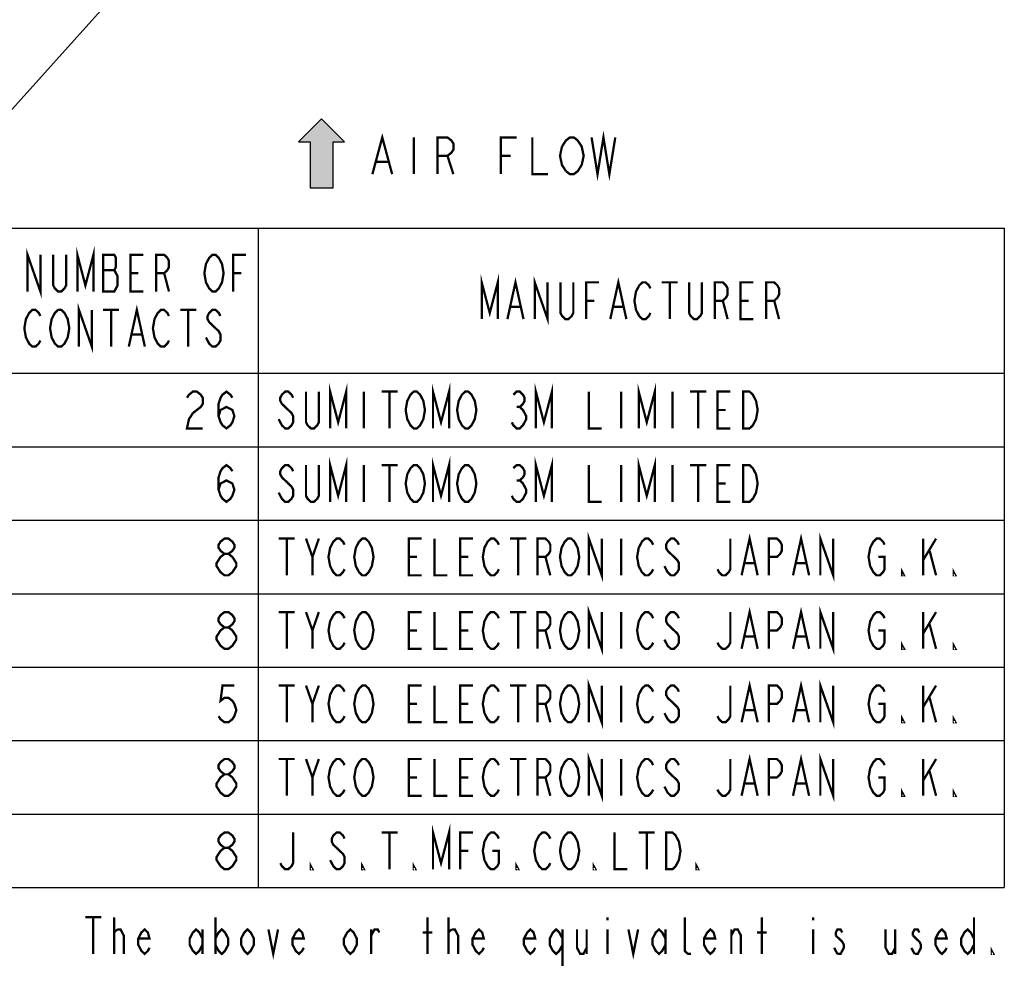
# Model space of a CAD drawing. Header units: millimetres. Extents: x 159 to 2039, y 158 to 1386.
# Tile 3 of 34: x 1038 to 1466, y 165 to 578. Entities that reach past the tile are written whole.
import ezdxf

# ---------------------------------------------------------------- set-up
doc = ezdxf.new("R2010")
doc.units = ezdxf.units.MM
doc.header["$LTSCALE"] = 115.5
doc.layers.get('0').update_dxf_attribs({"linetype": 'CONTINUOUS'})
doc.layers.add('ALL_NOTE', color=7, linetype='CONTINUOUS')

# ---------------------------------------------------------------- blocks, each defined once
blk = doc.blocks.new('ARROW_BL4', base_point=(1169, 519.57))
at = {"color": 7, "linetype": 'CONTINUOUS'}
for p, q in [((1169, 534.57), (1159, 524.57)), ((1179, 524.57), (1169, 534.57)), ((1159, 524.57), (1164, 524.57)), ((1164, 524.57), (1164, 504.57)), ((1174, 504.57), (1174, 524.57)), ((1174, 524.57), (1179, 524.57)), ((1164, 504.57), (1174, 504.57))]:
    blk.add_line(p, q, dxfattribs=at)
for points in [[(1159, 524.57), (1169, 534.57), (1164, 524.57)], [(1169, 534.57), (1174, 504.57), (1164, 524.57)], [(1174, 504.57), (1169, 534.57), (1174, 524.57)], [(1169, 534.57), (1179, 524.57), (1174, 524.57)], [(1174, 504.57), (1164, 504.57), (1164, 524.57)]]:
    blk.add_solid(points, dxfattribs=at)

msp = doc.modelspace()

# ---------------------------------------------------------------- linework, layer by layer
at = {"color": 2, "linetype": 'CONTINUOUS'}
for p, q in [((701.0277, 486.9853), (1466.3477, 486.9853)), ((1141.3477, 486.9853), (1141.3477, 199.7853)), ((1466.3477, 486.9853), (1466.3477, 199.7853)), ((701.0277, 423.7853), (1466.3477, 423.7853)), ((701.0277, 391.7853), (1466.3477, 391.7853)), ((701.0277, 359.7853), (1466.3477, 359.7853)), ((701.0277, 327.7853), (1466.3477, 327.7853)), ((701.0277, 295.7853), (1466.3477, 295.7853)), ((701.0277, 263.7853), (1466.3477, 263.7853)), ((701.0277, 231.7853), (1466.3477, 231.7853)), ((701.0277, 199.7853), (1466.3477, 199.7853))]:
    msp.add_line(p, q, dxfattribs=at)
at = {"layer": 'ALL_NOTE', "color": 2, "linetype": 'CONTINUOUS'}
msp.add_line((1154.7838, 672.8717), (1015.9086, 518.5), dxfattribs=at)
at = {"layer": 'ALL_NOTE', "color": 2, "linetype": 'CONTINUOUS', "const_width": 1}
for points in [[(1191.1416, 510.5), (1195.4415, 526.5), (1199.7415, 510.5)], [(1286.6016, 526.5), (1289.1816, 510.5), (1291.7616, 526.5), (1294.3416, 510.5), (1296.9216, 526.5)], [(1209.2015, 526.5), (1209.2015, 510.5)], [(1219.5216, 510.5), (1219.5216, 526.5), (1223.8215, 526.5), (1225.5416, 525.1667), (1226.4015, 523.8333), (1226.4015, 521.1667), (1225.5416, 519.8333), (1223.8215, 518.5), (1219.5216, 518.5)], [(1247.0416, 510.5), (1247.0416, 526.5), (1253.9216, 526.5)], [(1260.8016, 526.5), (1260.8016, 510.5), (1267.6816, 510.5)], [(1273.7015, 522.5), (1275.4216, 525.1667), (1277.1416, 526.5), (1278.8615, 526.5), (1280.5815, 525.1667)], [(1280.5815, 525.1667), (1282.3016, 522.5), (1283.1615, 518.5), (1282.3016, 514.5)], [(1223.8215, 518.5), (1226.4015, 510.5)], [(1247.0416, 518.5), (1251.3416, 518.5)], [(1275.4216, 511.8333), (1273.7015, 514.5), (1272.8416, 518.5), (1273.7015, 522.5)], [(1192.8615, 515.8334), (1198.0215, 515.8334)], [(1282.3016, 514.5), (1280.5815, 511.8333), (1278.8615, 510.5), (1277.1416, 510.5), (1275.4216, 511.8333)], [(1040.9477, 459.3854), (1040.9477, 475.3854), (1046.5477, 459.3854), (1046.5477, 475.3854)], [(1062.6477, 459.3854), (1062.6477, 475.3854), (1066.1477, 462.052), (1069.6477, 475.3854), (1069.6477, 459.3854)], [(1057.7477, 475.3854), (1057.7477, 462.052), (1057.0477, 460.7187), (1055.6477, 459.3854), (1054.2477, 459.3854), (1052.8477, 460.7187), (1052.1477, 462.052), (1052.1477, 475.3854)], [(1073.8477, 475.3854), (1073.8477, 459.3854), (1078.7477, 459.3854), (1079.4477, 460.7187), (1080.1478, 462.052), (1080.1478, 466.052), (1079.4477, 467.3853), (1078.7477, 468.7187), (1079.4477, 470.052), (1079.4477, 474.052), (1078.7477, 475.3854), (1073.8477, 475.3854)], [(1091.3477, 459.3854), (1085.7477, 459.3854), (1085.7477, 475.3854), (1091.3477, 475.3854)], [(1096.9478, 459.3854), (1096.9478, 475.3854), (1100.4477, 475.3854), (1101.8477, 474.052), (1102.5477, 472.7186), (1102.5477, 470.052), (1101.8477, 468.7187), (1100.4477, 467.3853), (1096.9478, 467.3853)], [(1124.9477, 462.052), (1124.2478, 460.7187), (1122.8477, 459.3854), (1121.4477, 459.3854), (1120.0478, 460.7187), (1119.3477, 462.052), (1118.6477, 463.3853), (1117.9478, 467.3853), (1118.6477, 471.3853), (1119.3477, 472.7186), (1120.0478, 474.052), (1121.4477, 475.3854), (1122.8477, 475.3854), (1124.2478, 474.052), (1124.9477, 472.7186), (1125.6477, 471.3853), (1126.3478, 467.3853), (1125.6477, 463.3853), (1124.9477, 462.052)], [(1130.5478, 459.3854), (1130.5478, 475.3854), (1136.1477, 475.3854)], [(1073.8477, 468.7187), (1078.7477, 468.7187)], [(1085.7477, 467.3853), (1089.2477, 467.3853)], [(1100.4477, 467.3853), (1102.5477, 459.3854)], [(1130.5478, 467.3853), (1134.0477, 467.3853)], [(1238.7478, 447.3853), (1238.7478, 463.3853), (1242.2477, 450.052), (1245.7477, 463.3853), (1245.7477, 447.3853)], [(1249.9477, 447.3853), (1253.4478, 463.3853), (1256.9477, 447.3853)], [(1261.8478, 447.3853), (1261.8478, 463.3853), (1267.4477, 447.3853), (1267.4477, 463.3853)], [(1278.6478, 463.3853), (1278.6478, 450.052), (1277.9477, 448.7187), (1276.5478, 447.3853), (1275.1477, 447.3853), (1273.7477, 448.7187), (1273.0477, 450.052), (1273.0477, 463.3853)], [(1284.2477, 447.3853), (1284.2477, 463.3853), (1289.8477, 463.3853)], [(1294.7477, 447.3853), (1298.2477, 463.3853), (1301.7478, 447.3853)], [(1312.2478, 450.052), (1311.5477, 448.7187), (1310.1478, 447.3853), (1308.7477, 447.3853), (1307.3477, 448.7187), (1306.6477, 450.052), (1305.9478, 451.3853), (1305.2477, 455.3853), (1305.9478, 459.3854), (1306.6477, 460.7187), (1307.3477, 462.052), (1308.7477, 463.3853), (1310.1478, 463.3853), (1311.5477, 462.052), (1312.2478, 460.7187)], [(1317.1477, 463.3853), (1324.1477, 463.3853)], [(1320.6478, 463.3853), (1320.6478, 447.3853)], [(1334.6477, 463.3853), (1334.6477, 450.052), (1333.9477, 448.7187), (1332.5477, 447.3853), (1331.1478, 447.3853), (1329.7477, 448.7187), (1329.0478, 450.052), (1329.0478, 463.3853)], [(1340.2477, 447.3853), (1340.2477, 463.3853), (1343.7478, 463.3853), (1345.1477, 462.052), (1345.8478, 460.7187), (1345.8478, 458.052), (1345.1477, 456.7186), (1343.7478, 455.3853), (1340.2477, 455.3853)], [(1357.0477, 447.3853), (1351.4477, 447.3853), (1351.4477, 463.3853), (1357.0477, 463.3853)], [(1362.6478, 447.3853), (1362.6478, 463.3853), (1366.1477, 463.3853), (1367.5477, 462.052), (1368.2477, 460.7187), (1368.2477, 458.052), (1367.5477, 456.7186), (1366.1477, 455.3853), (1362.6478, 455.3853)], [(1284.2477, 455.3853), (1287.7477, 455.3853)], [(1343.7478, 455.3853), (1345.8478, 447.3853)], [(1351.4477, 455.3853), (1354.9477, 455.3853)], [(1366.1477, 455.3853), (1368.2477, 447.3853)], [(1046.5477, 438.052), (1045.8477, 436.7186), (1044.4477, 435.3853), (1043.0477, 435.3853), (1041.6477, 436.7186), (1040.9477, 438.052), (1040.2477, 439.3853), (1039.5477, 443.3854), (1040.2477, 447.3853), (1040.9477, 448.7187), (1041.6477, 450.052), (1043.0477, 451.3853), (1044.4477, 451.3853), (1045.8477, 450.052), (1046.5477, 448.7187)], [(1057.7477, 438.052), (1057.0477, 436.7186), (1055.6477, 435.3853), (1054.2477, 435.3853), (1052.8477, 436.7186), (1052.1477, 438.052), (1051.4477, 439.3853), (1050.7477, 443.3854), (1051.4477, 447.3853), (1052.1477, 448.7187), (1052.8477, 450.052), (1054.2477, 451.3853), (1055.6477, 451.3853), (1057.0477, 450.052), (1057.7477, 448.7187), (1058.4477, 447.3853), (1059.1477, 443.3854), (1058.4477, 439.3853), (1057.7477, 438.052)], [(1063.3477, 435.3853), (1063.3477, 451.3853), (1068.9477, 435.3853), (1068.9477, 451.3853)], [(1073.8477, 451.3853), (1080.8477, 451.3853)], [(1077.3477, 451.3853), (1077.3477, 435.3853)], [(1085.0477, 435.3853), (1088.5478, 451.3853), (1092.0477, 435.3853)], [(1102.5477, 438.052), (1101.8477, 436.7186), (1100.4477, 435.3853), (1099.0478, 435.3853), (1097.6477, 436.7186), (1096.9478, 438.052), (1096.2477, 439.3853), (1095.5477, 443.3854), (1096.2477, 447.3853), (1096.9478, 448.7187), (1097.6477, 450.052), (1099.0478, 451.3853), (1100.4477, 451.3853), (1101.8477, 450.052), (1102.5477, 448.7187)], [(1107.4478, 451.3853), (1114.4477, 451.3853)], [(1110.9477, 451.3853), (1110.9477, 435.3853)], [(1124.9477, 448.7187), (1124.2478, 450.052), (1122.8477, 451.3853), (1121.4477, 451.3853), (1120.0478, 450.052), (1119.3477, 448.7187), (1119.3477, 447.3853), (1120.0478, 446.052), (1121.4477, 444.7187), (1122.8477, 443.3854), (1124.2478, 442.052), (1124.9477, 440.7187), (1124.9477, 438.052), (1124.2478, 436.7186), (1122.8477, 435.3853), (1121.4477, 435.3853), (1120.0478, 436.7186), (1119.3477, 438.052), (1118.6477, 439.3853)], [(1251.3478, 452.7186), (1255.5478, 452.7186)], [(1296.1477, 452.7186), (1300.3477, 452.7186)], [(1086.4478, 440.7187), (1090.6478, 440.7187)], [(1110.3877, 413.1186), (1111.2477, 414.452), (1112.9677, 415.7854), (1114.6877, 415.7854), (1116.4078, 414.452), (1117.2677, 413.1186), (1117.2677, 410.452), (1116.4078, 409.1187), (1114.6877, 407.7853), (1112.9677, 406.452), (1111.2477, 403.7853), (1110.3877, 399.7854), (1117.2677, 399.7854)], [(1124.1477, 405.1187), (1125.0077, 407.7853), (1127.5877, 409.1187), (1130.1677, 407.7853), (1131.0276, 405.1187), (1130.1677, 402.452), (1129.3077, 401.1187), (1127.5877, 399.7854), (1125.8678, 401.1187), (1125.0077, 402.452), (1124.1477, 405.1187), (1124.1477, 410.452), (1125.0077, 413.1186), (1125.8678, 414.452), (1127.5877, 415.7854), (1129.3077, 414.452), (1130.1677, 413.1186)], [(1156.6277, 413.1186), (1155.9277, 414.452), (1154.5277, 415.7854), (1153.1278, 415.7854), (1151.7277, 414.452), (1151.0278, 413.1186), (1151.0278, 411.7853), (1151.7277, 410.452), (1153.1278, 409.1187), (1154.5277, 407.7853), (1155.9277, 406.452), (1156.6277, 405.1187), (1156.6277, 402.452), (1155.9277, 401.1187), (1154.5277, 399.7854), (1153.1278, 399.7854), (1151.7277, 401.1187), (1151.0278, 402.452), (1150.3277, 403.7853)], [(1167.8278, 415.7854), (1167.8278, 402.452), (1167.1277, 401.1187), (1165.7278, 399.7854), (1164.3277, 399.7854), (1162.9277, 401.1187), (1162.2277, 402.452), (1162.2277, 415.7854)], [(1172.7277, 399.7854), (1172.7277, 415.7854), (1176.2278, 402.452), (1179.7277, 415.7854), (1179.7277, 399.7854)], [(1187.4277, 415.7854), (1187.4277, 399.7854)], [(1195.1278, 415.7854), (1202.1277, 415.7854)], [(1198.6277, 415.7854), (1198.6277, 399.7854)], [(1212.6277, 402.452), (1211.9278, 401.1187), (1210.5277, 399.7854), (1209.1277, 399.7854), (1207.7278, 401.1187), (1207.0277, 402.452), (1206.3277, 403.7853), (1205.6278, 407.7853), (1206.3277, 411.7853), (1207.0277, 413.1186), (1207.7278, 414.452), (1209.1277, 415.7854), (1210.5277, 415.7854), (1211.9278, 414.452), (1212.6277, 413.1186), (1213.3277, 411.7853), (1214.0278, 407.7853), (1213.3277, 403.7853), (1212.6277, 402.452)], [(1217.5277, 399.7854), (1217.5277, 415.7854), (1221.0277, 402.452), (1224.5278, 415.7854), (1224.5278, 399.7854)], [(1235.0278, 402.452), (1234.3277, 401.1187), (1232.9278, 399.7854), (1231.5277, 399.7854), (1230.1277, 401.1187), (1229.4277, 402.452), (1228.7278, 403.7853), (1228.0277, 407.7853), (1228.7278, 411.7853), (1229.4277, 413.1186), (1230.1277, 414.452), (1231.5277, 415.7854), (1232.9278, 415.7854), (1234.3277, 414.452), (1235.0278, 413.1186), (1235.7277, 411.7853), (1236.4277, 407.7853), (1235.7277, 403.7853), (1235.0278, 402.452)], [(1252.5277, 414.452), (1253.9278, 415.7854), (1255.3277, 415.7854), (1256.7277, 414.452), (1257.4277, 413.1186), (1257.4277, 411.7853), (1256.7277, 410.452), (1255.3277, 409.1187), (1256.7277, 407.7853), (1257.4277, 406.452), (1258.1278, 405.1187), (1258.1278, 403.7853), (1257.4277, 402.452), (1256.7277, 401.1187), (1255.3277, 399.7854), (1253.9278, 399.7854), (1252.5277, 401.1187), (1251.8278, 402.452)], [(1262.3278, 399.7854), (1262.3278, 415.7854), (1265.8277, 402.452), (1269.3277, 415.7854), (1269.3277, 399.7854)], [(1285.4278, 415.7854), (1285.4278, 399.7854), (1291.0277, 399.7854)], [(1299.4277, 415.7854), (1299.4277, 399.7854)], [(1307.1277, 399.7854), (1307.1277, 415.7854), (1310.6278, 402.452), (1314.1277, 415.7854), (1314.1277, 399.7854)], [(1321.8277, 415.7854), (1321.8277, 399.7854)], [(1329.5278, 415.7854), (1336.5277, 415.7854)], [(1333.0277, 415.7854), (1333.0277, 399.7854)], [(1347.0277, 399.7854), (1341.4277, 399.7854), (1341.4277, 415.7854), (1347.0277, 415.7854)], [(1352.6278, 415.7854), (1355.4277, 415.7854), (1356.8278, 414.452), (1357.5277, 413.1186), (1358.2277, 411.7853), (1358.9278, 407.7853), (1358.2277, 403.7853), (1357.5277, 402.452), (1356.8278, 401.1187), (1355.4277, 399.7854), (1352.6278, 399.7854), (1352.6278, 415.7854)], [(1253.9278, 409.1187), (1255.3277, 409.1187)], [(1341.4277, 407.7853), (1344.9277, 407.7853)], [(1172.7277, 367.7853), (1172.7277, 383.7853), (1176.2278, 370.452), (1179.7277, 383.7853), (1179.7277, 367.7853)], [(1217.5277, 367.7853), (1217.5277, 383.7853), (1221.0277, 370.452), (1224.5278, 383.7853), (1224.5278, 367.7853)], [(1262.3278, 367.7853), (1262.3278, 383.7853), (1265.8277, 370.452), (1269.3277, 383.7853), (1269.3277, 367.7853)], [(1307.1277, 367.7853), (1307.1277, 383.7853), (1310.6278, 370.452), (1314.1277, 383.7853), (1314.1277, 367.7853)], [(1124.1477, 373.1187), (1125.0077, 375.7853), (1127.5877, 377.1187), (1130.1677, 375.7853), (1131.0276, 373.1187), (1130.1677, 370.452), (1129.3077, 369.1187), (1127.5877, 367.7853), (1125.8678, 369.1187), (1125.0077, 370.452), (1124.1477, 373.1187), (1124.1477, 378.452), (1125.0077, 381.1187), (1125.8678, 382.452), (1127.5877, 383.7853), (1129.3077, 382.452), (1130.1677, 381.1187)], [(1156.6277, 381.1187), (1155.9277, 382.452), (1154.5277, 383.7853), (1153.1278, 383.7853), (1151.7277, 382.452), (1151.0278, 381.1187), (1151.0278, 379.7853), (1151.7277, 378.452), (1153.1278, 377.1187), (1154.5277, 375.7853), (1155.9277, 374.452), (1156.6277, 373.1187), (1156.6277, 370.452), (1155.9277, 369.1187), (1154.5277, 367.7853), (1153.1278, 367.7853), (1151.7277, 369.1187), (1151.0278, 370.452), (1150.3277, 371.7853)], [(1167.8278, 383.7853), (1167.8278, 370.452), (1167.1277, 369.1187), (1165.7278, 367.7853), (1164.3277, 367.7853), (1162.9277, 369.1187), (1162.2277, 370.452), (1162.2277, 383.7853)], [(1187.4277, 383.7853), (1187.4277, 367.7853)], [(1195.1278, 383.7853), (1202.1277, 383.7853)], [(1198.6277, 383.7853), (1198.6277, 367.7853)], [(1212.6277, 370.452), (1211.9278, 369.1187), (1210.5277, 367.7853), (1209.1277, 367.7853), (1207.7278, 369.1187), (1207.0277, 370.452), (1206.3277, 371.7853), (1205.6278, 375.7853), (1206.3277, 379.7853), (1207.0277, 381.1187), (1207.7278, 382.452), (1209.1277, 383.7853), (1210.5277, 383.7853), (1211.9278, 382.452), (1212.6277, 381.1187), (1213.3277, 379.7853), (1214.0278, 375.7853), (1213.3277, 371.7853), (1212.6277, 370.452)], [(1235.0278, 370.452), (1234.3277, 369.1187), (1232.9278, 367.7853), (1231.5277, 367.7853), (1230.1277, 369.1187), (1229.4277, 370.452), (1228.7278, 371.7853), (1228.0277, 375.7853), (1228.7278, 379.7853), (1229.4277, 381.1187), (1230.1277, 382.452), (1231.5277, 383.7853), (1232.9278, 383.7853), (1234.3277, 382.452), (1235.0278, 381.1187), (1235.7277, 379.7853), (1236.4277, 375.7853), (1235.7277, 371.7853), (1235.0278, 370.452)], [(1252.5277, 382.452), (1253.9278, 383.7853), (1255.3277, 383.7853), (1256.7277, 382.452), (1257.4277, 381.1187), (1257.4277, 379.7853), (1256.7277, 378.452), (1255.3277, 377.1187), (1256.7277, 375.7853), (1257.4277, 374.452), (1258.1278, 373.1187), (1258.1278, 371.7853), (1257.4277, 370.452), (1256.7277, 369.1187), (1255.3277, 367.7853), (1253.9278, 367.7853), (1252.5277, 369.1187), (1251.8278, 370.452)], [(1285.4278, 383.7853), (1285.4278, 367.7853), (1291.0277, 367.7853)], [(1299.4277, 383.7853), (1299.4277, 367.7853)], [(1321.8277, 383.7853), (1321.8277, 367.7853)], [(1329.5278, 383.7853), (1336.5277, 383.7853)], [(1333.0277, 383.7853), (1333.0277, 367.7853)], [(1347.0277, 367.7853), (1341.4277, 367.7853), (1341.4277, 383.7853), (1347.0277, 383.7853)], [(1352.6278, 383.7853), (1355.4277, 383.7853), (1356.8278, 382.452), (1357.5277, 381.1187), (1358.2277, 379.7853), (1358.9278, 375.7853), (1358.2277, 371.7853), (1357.5277, 370.452), (1356.8278, 369.1187), (1355.4277, 367.7853), (1352.6278, 367.7853), (1352.6278, 383.7853)], [(1253.9278, 377.1187), (1255.3277, 377.1187)], [(1341.4277, 375.7853), (1344.9277, 375.7853)], [(1126.7277, 345.1187), (1125.0077, 346.452), (1124.1477, 347.7853), (1124.1477, 349.1187), (1125.0077, 350.452), (1126.7277, 351.7853), (1128.4478, 351.7853), (1130.1677, 350.452), (1131.0276, 349.1187), (1131.0276, 347.7853), (1130.1677, 346.452), (1128.4478, 345.1187)], [(1150.3277, 351.7853), (1157.3278, 351.7853)], [(1153.8277, 351.7853), (1153.8277, 335.7853)], [(1162.2277, 351.7853), (1165.0277, 343.7853), (1165.0277, 335.7853)], [(1165.0277, 343.7853), (1167.8278, 351.7853)], [(1179.0277, 338.452), (1178.3278, 337.1187), (1176.9277, 335.7853), (1175.5277, 335.7853), (1174.1278, 337.1187), (1173.4277, 338.452), (1172.7277, 339.7853), (1172.0278, 343.7853), (1172.7277, 347.7853), (1173.4277, 349.1187), (1174.1278, 350.452), (1175.5277, 351.7853), (1176.9277, 351.7853), (1178.3278, 350.452), (1179.0277, 349.1187)], [(1190.2277, 338.452), (1189.5277, 337.1187), (1188.1277, 335.7853), (1186.7278, 335.7853), (1185.3277, 337.1187), (1184.6278, 338.452), (1183.9277, 339.7853), (1183.2277, 343.7853), (1183.9277, 347.7853), (1184.6278, 349.1187), (1185.3277, 350.452), (1186.7278, 351.7853), (1188.1277, 351.7853), (1189.5277, 350.452), (1190.2277, 349.1187), (1190.9278, 347.7853), (1191.6277, 343.7853), (1190.9278, 339.7853), (1190.2277, 338.452)], [(1212.6277, 335.7853), (1207.0277, 335.7853), (1207.0277, 351.7853), (1212.6277, 351.7853)], [(1218.2278, 351.7853), (1218.2278, 335.7853), (1223.8277, 335.7853)], [(1235.0278, 335.7853), (1229.4277, 335.7853), (1229.4277, 351.7853), (1235.0278, 351.7853)], [(1246.2277, 338.452), (1245.5278, 337.1187), (1244.1277, 335.7853), (1242.7277, 335.7853), (1241.3278, 337.1187), (1240.6277, 338.452), (1239.9277, 339.7853), (1239.2278, 343.7853), (1239.9277, 347.7853), (1240.6277, 349.1187), (1241.3278, 350.452), (1242.7277, 351.7853), (1244.1277, 351.7853), (1245.5278, 350.452), (1246.2277, 349.1187)], [(1251.1277, 351.7853), (1258.1278, 351.7853)], [(1254.6277, 351.7853), (1254.6277, 335.7853)], [(1263.0277, 335.7853), (1263.0277, 351.7853), (1266.5278, 351.7853), (1267.9277, 350.452), (1268.6278, 349.1187), (1268.6278, 346.452), (1267.9277, 345.1187), (1266.5278, 343.7853), (1263.0277, 343.7853)], [(1279.8277, 338.452), (1279.1278, 337.1187), (1277.7277, 335.7853), (1276.3277, 335.7853), (1274.9278, 337.1187), (1274.2277, 338.452), (1273.5277, 339.7853), (1272.8278, 343.7853), (1273.5277, 347.7853), (1274.2277, 349.1187), (1274.9278, 350.452), (1276.3277, 351.7853), (1277.7277, 351.7853), (1279.1278, 350.452), (1279.8277, 349.1187), (1280.5277, 347.7853), (1281.2278, 343.7853), (1280.5277, 339.7853), (1279.8277, 338.452)], [(1285.4278, 335.7853), (1285.4278, 351.7853), (1291.0277, 335.7853), (1291.0277, 351.7853)], [(1299.4277, 351.7853), (1299.4277, 335.7853)], [(1313.4277, 338.452), (1312.7278, 337.1187), (1311.3277, 335.7853), (1309.9277, 335.7853), (1308.5278, 337.1187), (1307.8277, 338.452), (1307.1277, 339.7853), (1306.4278, 343.7853), (1307.1277, 347.7853), (1307.8277, 349.1187), (1308.5278, 350.452), (1309.9277, 351.7853), (1311.3277, 351.7853), (1312.7278, 350.452), (1313.4277, 349.1187)], [(1324.6277, 349.1187), (1323.9277, 350.452), (1322.5277, 351.7853), (1321.1278, 351.7853), (1319.7277, 350.452), (1319.0278, 349.1187), (1319.0278, 347.7853), (1319.7277, 346.452), (1321.1278, 345.1187), (1322.5277, 343.7853), (1323.9277, 342.452), (1324.6277, 341.1187), (1324.6277, 338.452), (1323.9277, 337.1187), (1322.5277, 335.7853), (1321.1278, 335.7853), (1319.7277, 337.1187), (1319.0278, 338.452), (1318.3277, 339.7853)], [(1347.0277, 351.7853), (1347.0277, 338.452), (1346.3278, 337.1187), (1344.9277, 335.7853), (1343.5277, 335.7853), (1342.1278, 337.1187), (1341.4277, 338.452)], [(1351.9277, 335.7853), (1355.4277, 351.7853), (1358.9278, 335.7853)], [(1363.8277, 335.7853), (1363.8277, 351.7853), (1367.3278, 351.7853), (1368.7277, 350.452), (1369.4278, 349.1187), (1369.4278, 346.452), (1368.7277, 345.1187), (1367.3278, 343.7853), (1363.8277, 343.7853)], [(1374.3277, 335.7853), (1377.8278, 351.7853), (1381.3277, 335.7853)], [(1386.2278, 335.7853), (1386.2278, 351.7853), (1391.8277, 335.7853), (1391.8277, 351.7853)], [(1411.4278, 343.7853), (1414.2277, 343.7853), (1414.2277, 338.452), (1413.5278, 337.1187), (1412.1277, 335.7853), (1410.7277, 335.7853), (1409.3278, 337.1187), (1408.6277, 338.452), (1407.9277, 339.7853), (1407.2278, 343.7853), (1407.9277, 347.7853), (1408.6277, 349.1187), (1409.3278, 350.452), (1410.7277, 351.7853), (1412.1277, 351.7853), (1413.5278, 350.452), (1414.2277, 349.1187)], [(1431.0277, 351.7853), (1431.0277, 335.7853)], [(1431.0277, 342.452), (1436.6278, 351.7853)], [(1126.7277, 335.7853), (1125.0077, 337.1187), (1124.1477, 338.452), (1123.2877, 339.7853), (1123.2877, 341.1187), (1124.1477, 342.452), (1125.0077, 343.7853), (1126.7277, 345.1187), (1128.4478, 345.1187), (1130.1677, 343.7853), (1131.0276, 342.452), (1131.8877, 341.1187), (1131.8877, 339.7853), (1131.0276, 338.452), (1130.1677, 337.1187), (1128.4478, 335.7853), (1126.7277, 335.7853)], [(1207.0277, 343.7853), (1210.5277, 343.7853)], [(1229.4277, 343.7853), (1232.9278, 343.7853)], [(1266.5278, 343.7853), (1268.6278, 335.7853)], [(1433.8277, 346.452), (1436.6278, 335.7853)], [(1353.3277, 341.1187), (1357.5277, 341.1187)], [(1375.7278, 341.1187), (1379.9278, 341.1187)], [(1422.6277, 335.7853), (1421.9278, 335.7853), (1421.9278, 337.1187), (1422.6277, 335.7853)], [(1445.0278, 335.7853), (1444.3277, 335.7853), (1444.3277, 337.1187), (1445.0278, 335.7853)], [(1285.4278, 303.7853), (1285.4278, 319.7853), (1291.0277, 303.7853), (1291.0277, 319.7853)], [(1351.9277, 303.7853), (1355.4277, 319.7853), (1358.9278, 303.7853)], [(1374.3277, 303.7853), (1377.8278, 319.7853), (1381.3277, 303.7853)], [(1386.2278, 303.7853), (1386.2278, 319.7853), (1391.8277, 303.7853), (1391.8277, 319.7853)], [(1126.7277, 313.1187), (1125.0077, 314.452), (1124.1477, 315.7853), (1124.1477, 317.1187), (1125.0077, 318.452), (1126.7277, 319.7853), (1128.4478, 319.7853), (1130.1677, 318.452), (1131.0276, 317.1187), (1131.0276, 315.7853), (1130.1677, 314.452), (1128.4478, 313.1187)], [(1150.3277, 319.7853), (1157.3278, 319.7853)], [(1153.8277, 319.7853), (1153.8277, 303.7853)], [(1162.2277, 319.7853), (1165.0277, 311.7853), (1165.0277, 303.7853)], [(1165.0277, 311.7853), (1167.8278, 319.7853)], [(1179.0277, 306.452), (1178.3278, 305.1187), (1176.9277, 303.7853), (1175.5277, 303.7853), (1174.1278, 305.1187), (1173.4277, 306.452), (1172.7277, 307.7853), (1172.0278, 311.7853), (1172.7277, 315.7853), (1173.4277, 317.1187), (1174.1278, 318.452), (1175.5277, 319.7853), (1176.9277, 319.7853), (1178.3278, 318.452), (1179.0277, 317.1187)], [(1190.2277, 306.452), (1189.5277, 305.1187), (1188.1277, 303.7853), (1186.7278, 303.7853), (1185.3277, 305.1187), (1184.6278, 306.452), (1183.9277, 307.7853), (1183.2277, 311.7853), (1183.9277, 315.7853), (1184.6278, 317.1187), (1185.3277, 318.452), (1186.7278, 319.7853), (1188.1277, 319.7853), (1189.5277, 318.452), (1190.2277, 317.1187), (1190.9278, 315.7853), (1191.6277, 311.7853), (1190.9278, 307.7853), (1190.2277, 306.452)], [(1212.6277, 303.7853), (1207.0277, 303.7853), (1207.0277, 319.7853), (1212.6277, 319.7853)], [(1218.2278, 319.7853), (1218.2278, 303.7853), (1223.8277, 303.7853)], [(1235.0278, 303.7853), (1229.4277, 303.7853), (1229.4277, 319.7853), (1235.0278, 319.7853)], [(1246.2277, 306.452), (1245.5278, 305.1187), (1244.1277, 303.7853), (1242.7277, 303.7853), (1241.3278, 305.1187), (1240.6277, 306.452), (1239.9277, 307.7853), (1239.2278, 311.7853), (1239.9277, 315.7853), (1240.6277, 317.1187), (1241.3278, 318.452), (1242.7277, 319.7853), (1244.1277, 319.7853), (1245.5278, 318.452), (1246.2277, 317.1187)], [(1251.1277, 319.7853), (1258.1278, 319.7853)], [(1254.6277, 319.7853), (1254.6277, 303.7853)], [(1263.0277, 303.7853), (1263.0277, 319.7853), (1266.5278, 319.7853), (1267.9277, 318.452), (1268.6278, 317.1187), (1268.6278, 314.452), (1267.9277, 313.1187), (1266.5278, 311.7853), (1263.0277, 311.7853)], [(1279.8277, 306.452), (1279.1278, 305.1187), (1277.7277, 303.7853), (1276.3277, 303.7853), (1274.9278, 305.1187), (1274.2277, 306.452), (1273.5277, 307.7853), (1272.8278, 311.7853), (1273.5277, 315.7853), (1274.2277, 317.1187), (1274.9278, 318.452), (1276.3277, 319.7853), (1277.7277, 319.7853), (1279.1278, 318.452), (1279.8277, 317.1187), (1280.5277, 315.7853), (1281.2278, 311.7853), (1280.5277, 307.7853), (1279.8277, 306.452)], [(1299.4277, 319.7853), (1299.4277, 303.7853)], [(1313.4277, 306.452), (1312.7278, 305.1187), (1311.3277, 303.7853), (1309.9277, 303.7853), (1308.5278, 305.1187), (1307.8277, 306.452), (1307.1277, 307.7853), (1306.4278, 311.7853), (1307.1277, 315.7853), (1307.8277, 317.1187), (1308.5278, 318.452), (1309.9277, 319.7853), (1311.3277, 319.7853), (1312.7278, 318.452), (1313.4277, 317.1187)], [(1324.6277, 317.1187), (1323.9277, 318.452), (1322.5277, 319.7853), (1321.1278, 319.7853), (1319.7277, 318.452), (1319.0278, 317.1187), (1319.0278, 315.7853), (1319.7277, 314.452), (1321.1278, 313.1187), (1322.5277, 311.7853), (1323.9277, 310.452), (1324.6277, 309.1187), (1324.6277, 306.452), (1323.9277, 305.1187), (1322.5277, 303.7853), (1321.1278, 303.7853), (1319.7277, 305.1187), (1319.0278, 306.452), (1318.3277, 307.7853)], [(1347.0277, 319.7853), (1347.0277, 306.452), (1346.3278, 305.1187), (1344.9277, 303.7853), (1343.5277, 303.7853), (1342.1278, 305.1187), (1341.4277, 306.452)], [(1363.8277, 303.7853), (1363.8277, 319.7853), (1367.3278, 319.7853), (1368.7277, 318.452), (1369.4278, 317.1187), (1369.4278, 314.452), (1368.7277, 313.1187), (1367.3278, 311.7853), (1363.8277, 311.7853)], [(1411.4278, 311.7853), (1414.2277, 311.7853), (1414.2277, 306.452), (1413.5278, 305.1187), (1412.1277, 303.7853), (1410.7277, 303.7853), (1409.3278, 305.1187), (1408.6277, 306.452), (1407.9277, 307.7853), (1407.2278, 311.7853), (1407.9277, 315.7853), (1408.6277, 317.1187), (1409.3278, 318.452), (1410.7277, 319.7853), (1412.1277, 319.7853), (1413.5278, 318.452), (1414.2277, 317.1187)], [(1431.0277, 319.7853), (1431.0277, 303.7853)], [(1431.0277, 310.452), (1436.6278, 319.7853)], [(1126.7277, 303.7853), (1125.0077, 305.1187), (1124.1477, 306.452), (1123.2877, 307.7853), (1123.2877, 309.1187), (1124.1477, 310.452), (1125.0077, 311.7853), (1126.7277, 313.1187), (1128.4478, 313.1187), (1130.1677, 311.7853), (1131.0276, 310.452), (1131.8877, 309.1187), (1131.8877, 307.7853), (1131.0276, 306.452), (1130.1677, 305.1187), (1128.4478, 303.7853), (1126.7277, 303.7853)], [(1433.8277, 314.452), (1436.6278, 303.7853)], [(1207.0277, 311.7853), (1210.5277, 311.7853)], [(1229.4277, 311.7853), (1232.9278, 311.7853)], [(1266.5278, 311.7853), (1268.6278, 303.7853)], [(1353.3277, 309.1187), (1357.5277, 309.1187)], [(1375.7278, 309.1187), (1379.9278, 309.1187)], [(1422.6277, 303.7853), (1421.9278, 303.7853), (1421.9278, 305.1187), (1422.6277, 303.7853)], [(1445.0278, 303.7853), (1444.3277, 303.7853), (1444.3277, 305.1187), (1445.0278, 303.7853)], [(1131.0276, 287.7853), (1125.8678, 287.7853), (1125.0077, 281.1187), (1126.7277, 282.452), (1128.4478, 282.452), (1130.1677, 281.1187), (1131.0276, 279.7853), (1131.8877, 277.1187), (1131.0276, 274.452), (1130.1677, 273.1187), (1128.4478, 271.7853), (1126.7277, 271.7853), (1125.0077, 273.1187), (1124.1477, 274.452)], [(1150.3277, 287.7853), (1157.3278, 287.7853)], [(1153.8277, 287.7853), (1153.8277, 271.7853)], [(1162.2277, 287.7853), (1165.0277, 279.7853), (1165.0277, 271.7853)], [(1165.0277, 279.7853), (1167.8278, 287.7853)], [(1179.0277, 274.452), (1178.3278, 273.1187), (1176.9277, 271.7853), (1175.5277, 271.7853), (1174.1278, 273.1187), (1173.4277, 274.452), (1172.7277, 275.7853), (1172.0278, 279.7853), (1172.7277, 283.7853), (1173.4277, 285.1187), (1174.1278, 286.452), (1175.5277, 287.7853), (1176.9277, 287.7853), (1178.3278, 286.452), (1179.0277, 285.1187)], [(1190.2277, 274.452), (1189.5277, 273.1187), (1188.1277, 271.7853), (1186.7278, 271.7853), (1185.3277, 273.1187), (1184.6278, 274.452), (1183.9277, 275.7853), (1183.2277, 279.7853), (1183.9277, 283.7853), (1184.6278, 285.1187), (1185.3277, 286.452), (1186.7278, 287.7853), (1188.1277, 287.7853), (1189.5277, 286.452), (1190.2277, 285.1187), (1190.9278, 283.7853), (1191.6277, 279.7853), (1190.9278, 275.7853), (1190.2277, 274.452)], [(1212.6277, 271.7853), (1207.0277, 271.7853), (1207.0277, 287.7853), (1212.6277, 287.7853)], [(1218.2278, 287.7853), (1218.2278, 271.7853), (1223.8277, 271.7853)], [(1235.0278, 271.7853), (1229.4277, 271.7853), (1229.4277, 287.7853), (1235.0278, 287.7853)], [(1246.2277, 274.452), (1245.5278, 273.1187), (1244.1277, 271.7853), (1242.7277, 271.7853), (1241.3278, 273.1187), (1240.6277, 274.452), (1239.9277, 275.7853), (1239.2278, 279.7853), (1239.9277, 283.7853), (1240.6277, 285.1187), (1241.3278, 286.452), (1242.7277, 287.7853), (1244.1277, 287.7853), (1245.5278, 286.452), (1246.2277, 285.1187)], [(1251.1277, 287.7853), (1258.1278, 287.7853)], [(1254.6277, 287.7853), (1254.6277, 271.7853)], [(1263.0277, 271.7853), (1263.0277, 287.7853), (1266.5278, 287.7853), (1267.9277, 286.452), (1268.6278, 285.1187), (1268.6278, 282.452), (1267.9277, 281.1187), (1266.5278, 279.7853), (1263.0277, 279.7853)], [(1279.8277, 274.452), (1279.1278, 273.1187), (1277.7277, 271.7853), (1276.3277, 271.7853), (1274.9278, 273.1187), (1274.2277, 274.452), (1273.5277, 275.7853), (1272.8278, 279.7853), (1273.5277, 283.7853), (1274.2277, 285.1187), (1274.9278, 286.452), (1276.3277, 287.7853), (1277.7277, 287.7853), (1279.1278, 286.452), (1279.8277, 285.1187), (1280.5277, 283.7853), (1281.2278, 279.7853), (1280.5277, 275.7853), (1279.8277, 274.452)], [(1285.4278, 271.7853), (1285.4278, 287.7853), (1291.0277, 271.7853), (1291.0277, 287.7853)], [(1299.4277, 287.7853), (1299.4277, 271.7853)], [(1313.4277, 274.452), (1312.7278, 273.1187), (1311.3277, 271.7853), (1309.9277, 271.7853), (1308.5278, 273.1187), (1307.8277, 274.452), (1307.1277, 275.7853), (1306.4278, 279.7853), (1307.1277, 283.7853), (1307.8277, 285.1187), (1308.5278, 286.452), (1309.9277, 287.7853), (1311.3277, 287.7853), (1312.7278, 286.452), (1313.4277, 285.1187)], [(1324.6277, 285.1187), (1323.9277, 286.452), (1322.5277, 287.7853), (1321.1278, 287.7853), (1319.7277, 286.452), (1319.0278, 285.1187), (1319.0278, 283.7853), (1319.7277, 282.452), (1321.1278, 281.1187), (1322.5277, 279.7853), (1323.9277, 278.452), (1324.6277, 277.1187), (1324.6277, 274.452), (1323.9277, 273.1187), (1322.5277, 271.7853), (1321.1278, 271.7853), (1319.7277, 273.1187), (1319.0278, 274.452), (1318.3277, 275.7853)], [(1347.0277, 287.7853), (1347.0277, 274.452), (1346.3278, 273.1187), (1344.9277, 271.7853), (1343.5277, 271.7853), (1342.1278, 273.1187), (1341.4277, 274.452)], [(1351.9277, 271.7853), (1355.4277, 287.7853), (1358.9278, 271.7853)], [(1363.8277, 271.7853), (1363.8277, 287.7853), (1367.3278, 287.7853), (1368.7277, 286.452), (1369.4278, 285.1187), (1369.4278, 282.452), (1368.7277, 281.1187), (1367.3278, 279.7853), (1363.8277, 279.7853)], [(1374.3277, 271.7853), (1377.8278, 287.7853), (1381.3277, 271.7853)], [(1386.2278, 271.7853), (1386.2278, 287.7853), (1391.8277, 271.7853), (1391.8277, 287.7853)], [(1411.4278, 279.7853), (1414.2277, 279.7853), (1414.2277, 274.452), (1413.5278, 273.1187), (1412.1277, 271.7853), (1410.7277, 271.7853), (1409.3278, 273.1187), (1408.6277, 274.452), (1407.9277, 275.7853), (1407.2278, 279.7853), (1407.9277, 283.7853), (1408.6277, 285.1187), (1409.3278, 286.452), (1410.7277, 287.7853), (1412.1277, 287.7853), (1413.5278, 286.452), (1414.2277, 285.1187)], [(1431.0277, 287.7853), (1431.0277, 271.7853)], [(1431.0277, 278.452), (1436.6278, 287.7853)], [(1207.0277, 279.7853), (1210.5277, 279.7853)], [(1229.4277, 279.7853), (1232.9278, 279.7853)], [(1266.5278, 279.7853), (1268.6278, 271.7853)], [(1433.8277, 282.452), (1436.6278, 271.7853)], [(1353.3277, 277.1187), (1357.5277, 277.1187)], [(1375.7278, 277.1187), (1379.9278, 277.1187)], [(1422.6277, 271.7853), (1421.9278, 271.7853), (1421.9278, 273.1187), (1422.6277, 271.7853)], [(1445.0278, 271.7853), (1444.3277, 271.7853), (1444.3277, 273.1187), (1445.0278, 271.7853)], [(1285.4278, 239.7853), (1285.4278, 255.7853), (1291.0277, 239.7853), (1291.0277, 255.7853)], [(1351.9277, 239.7853), (1355.4277, 255.7853), (1358.9278, 239.7853)], [(1374.3277, 239.7853), (1377.8278, 255.7853), (1381.3277, 239.7853)], [(1386.2278, 239.7853), (1386.2278, 255.7853), (1391.8277, 239.7853), (1391.8277, 255.7853)], [(1126.7277, 249.1187), (1125.0077, 250.452), (1124.1477, 251.7853), (1124.1477, 253.1187), (1125.0077, 254.452), (1126.7277, 255.7853), (1128.4478, 255.7853), (1130.1677, 254.452), (1131.0276, 253.1187), (1131.0276, 251.7853), (1130.1677, 250.452), (1128.4478, 249.1187)], [(1150.3277, 255.7853), (1157.3278, 255.7853)], [(1153.8277, 255.7853), (1153.8277, 239.7853)], [(1162.2277, 255.7853), (1165.0277, 247.7853), (1165.0277, 239.7853)], [(1165.0277, 247.7853), (1167.8278, 255.7853)], [(1179.0277, 242.452), (1178.3278, 241.1187), (1176.9277, 239.7853), (1175.5277, 239.7853), (1174.1278, 241.1187), (1173.4277, 242.452), (1172.7277, 243.7853), (1172.0278, 247.7853), (1172.7277, 251.7853), (1173.4277, 253.1187), (1174.1278, 254.452), (1175.5277, 255.7853), (1176.9277, 255.7853), (1178.3278, 254.452), (1179.0277, 253.1187)], [(1190.2277, 242.452), (1189.5277, 241.1187), (1188.1277, 239.7853), (1186.7278, 239.7853), (1185.3277, 241.1187), (1184.6278, 242.452), (1183.9277, 243.7853), (1183.2277, 247.7853), (1183.9277, 251.7853), (1184.6278, 253.1187), (1185.3277, 254.452), (1186.7278, 255.7853), (1188.1277, 255.7853), (1189.5277, 254.452), (1190.2277, 253.1187), (1190.9278, 251.7853), (1191.6277, 247.7853), (1190.9278, 243.7853), (1190.2277, 242.452)], [(1212.6277, 239.7853), (1207.0277, 239.7853), (1207.0277, 255.7853), (1212.6277, 255.7853)], [(1218.2278, 255.7853), (1218.2278, 239.7853), (1223.8277, 239.7853)], [(1235.0278, 239.7853), (1229.4277, 239.7853), (1229.4277, 255.7853), (1235.0278, 255.7853)], [(1246.2277, 242.452), (1245.5278, 241.1187), (1244.1277, 239.7853), (1242.7277, 239.7853), (1241.3278, 241.1187), (1240.6277, 242.452), (1239.9277, 243.7853), (1239.2278, 247.7853), (1239.9277, 251.7853), (1240.6277, 253.1187), (1241.3278, 254.452), (1242.7277, 255.7853), (1244.1277, 255.7853), (1245.5278, 254.452), (1246.2277, 253.1187)], [(1251.1277, 255.7853), (1258.1278, 255.7853)], [(1254.6277, 255.7853), (1254.6277, 239.7853)], [(1263.0277, 239.7853), (1263.0277, 255.7853), (1266.5278, 255.7853), (1267.9277, 254.452), (1268.6278, 253.1187), (1268.6278, 250.452), (1267.9277, 249.1187), (1266.5278, 247.7853), (1263.0277, 247.7853)], [(1279.8277, 242.452), (1279.1278, 241.1187), (1277.7277, 239.7853), (1276.3277, 239.7853), (1274.9278, 241.1187), (1274.2277, 242.452), (1273.5277, 243.7853), (1272.8278, 247.7853), (1273.5277, 251.7853), (1274.2277, 253.1187), (1274.9278, 254.452), (1276.3277, 255.7853), (1277.7277, 255.7853), (1279.1278, 254.452), (1279.8277, 253.1187), (1280.5277, 251.7853), (1281.2278, 247.7853), (1280.5277, 243.7853), (1279.8277, 242.452)], [(1299.4277, 255.7853), (1299.4277, 239.7853)], [(1313.4277, 242.452), (1312.7278, 241.1187), (1311.3277, 239.7853), (1309.9277, 239.7853), (1308.5278, 241.1187), (1307.8277, 242.452), (1307.1277, 243.7853), (1306.4278, 247.7853), (1307.1277, 251.7853), (1307.8277, 253.1187), (1308.5278, 254.452), (1309.9277, 255.7853), (1311.3277, 255.7853), (1312.7278, 254.452), (1313.4277, 253.1187)], [(1324.6277, 253.1187), (1323.9277, 254.452), (1322.5277, 255.7853), (1321.1278, 255.7853), (1319.7277, 254.452), (1319.0278, 253.1187), (1319.0278, 251.7853), (1319.7277, 250.452), (1321.1278, 249.1187), (1322.5277, 247.7853), (1323.9277, 246.452), (1324.6277, 245.1187), (1324.6277, 242.452), (1323.9277, 241.1187), (1322.5277, 239.7853), (1321.1278, 239.7853), (1319.7277, 241.1187), (1319.0278, 242.452), (1318.3277, 243.7853)], [(1347.0277, 255.7853), (1347.0277, 242.452), (1346.3278, 241.1187), (1344.9277, 239.7853), (1343.5277, 239.7853), (1342.1278, 241.1187), (1341.4277, 242.452)], [(1363.8277, 239.7853), (1363.8277, 255.7853), (1367.3278, 255.7853), (1368.7277, 254.452), (1369.4278, 253.1187), (1369.4278, 250.452), (1368.7277, 249.1187), (1367.3278, 247.7853), (1363.8277, 247.7853)], [(1411.4278, 247.7853), (1414.2277, 247.7853), (1414.2277, 242.452), (1413.5278, 241.1187), (1412.1277, 239.7853), (1410.7277, 239.7853), (1409.3278, 241.1187), (1408.6277, 242.452), (1407.9277, 243.7853), (1407.2278, 247.7853), (1407.9277, 251.7853), (1408.6277, 253.1187), (1409.3278, 254.452), (1410.7277, 255.7853), (1412.1277, 255.7853), (1413.5278, 254.452), (1414.2277, 253.1187)], [(1431.0277, 255.7853), (1431.0277, 239.7853)], [(1431.0277, 246.452), (1436.6278, 255.7853)], [(1126.7277, 239.7853), (1125.0077, 241.1187), (1124.1477, 242.452), (1123.2877, 243.7853), (1123.2877, 245.1187), (1124.1477, 246.452), (1125.0077, 247.7853), (1126.7277, 249.1187), (1128.4478, 249.1187), (1130.1677, 247.7853), (1131.0276, 246.452), (1131.8877, 245.1187), (1131.8877, 243.7853), (1131.0276, 242.452), (1130.1677, 241.1187), (1128.4478, 239.7853), (1126.7277, 239.7853)], [(1433.8277, 250.452), (1436.6278, 239.7853)], [(1207.0277, 247.7853), (1210.5277, 247.7853)], [(1229.4277, 247.7853), (1232.9278, 247.7853)], [(1266.5278, 247.7853), (1268.6278, 239.7853)], [(1353.3277, 245.1187), (1357.5277, 245.1187)], [(1375.7278, 245.1187), (1379.9278, 245.1187)], [(1422.6277, 239.7853), (1421.9278, 239.7853), (1421.9278, 241.1187), (1422.6277, 239.7853)], [(1445.0278, 239.7853), (1444.3277, 239.7853), (1444.3277, 241.1187), (1445.0278, 239.7853)], [(1217.5277, 207.7853), (1217.5277, 223.7853), (1221.0277, 210.452), (1224.5278, 223.7853), (1224.5278, 207.7853)], [(1126.7277, 217.1187), (1125.0077, 218.452), (1124.1477, 219.7853), (1124.1477, 221.1187), (1125.0077, 222.452), (1126.7277, 223.7853), (1128.4478, 223.7853), (1130.1677, 222.452), (1131.0276, 221.1187), (1131.0276, 219.7853), (1130.1677, 218.452), (1128.4478, 217.1187)], [(1156.6277, 223.7853), (1156.6277, 210.452), (1155.9277, 209.1187), (1154.5277, 207.7853), (1153.1278, 207.7853), (1151.7277, 209.1187), (1151.0278, 210.452)], [(1179.0277, 221.1187), (1178.3278, 222.452), (1176.9277, 223.7853), (1175.5277, 223.7853), (1174.1278, 222.452), (1173.4277, 221.1187), (1173.4277, 219.7853), (1174.1278, 218.452), (1175.5277, 217.1187), (1176.9277, 215.7853), (1178.3278, 214.452), (1179.0277, 213.1187), (1179.0277, 210.452), (1178.3278, 209.1187), (1176.9277, 207.7853), (1175.5277, 207.7853), (1174.1278, 209.1187), (1173.4277, 210.452), (1172.7277, 211.7853)], [(1195.1278, 223.7853), (1202.1277, 223.7853)], [(1198.6277, 223.7853), (1198.6277, 207.7853)], [(1229.4277, 207.7853), (1229.4277, 223.7853), (1235.0278, 223.7853)], [(1243.4278, 215.7853), (1246.2277, 215.7853), (1246.2277, 210.452), (1245.5278, 209.1187), (1244.1277, 207.7853), (1242.7277, 207.7853), (1241.3278, 209.1187), (1240.6277, 210.452), (1239.9277, 211.7853), (1239.2278, 215.7853), (1239.9277, 219.7853), (1240.6277, 221.1187), (1241.3278, 222.452), (1242.7277, 223.7853), (1244.1277, 223.7853), (1245.5278, 222.452), (1246.2277, 221.1187)], [(1268.6278, 210.452), (1267.9277, 209.1187), (1266.5278, 207.7853), (1265.1277, 207.7853), (1263.7277, 209.1187), (1263.0277, 210.452), (1262.3278, 211.7853), (1261.6277, 215.7853), (1262.3278, 219.7853), (1263.0277, 221.1187), (1263.7277, 222.452), (1265.1277, 223.7853), (1266.5278, 223.7853), (1267.9277, 222.452), (1268.6278, 221.1187)], [(1279.8277, 210.452), (1279.1278, 209.1187), (1277.7277, 207.7853), (1276.3277, 207.7853), (1274.9278, 209.1187), (1274.2277, 210.452), (1273.5277, 211.7853), (1272.8278, 215.7853), (1273.5277, 219.7853), (1274.2277, 221.1187), (1274.9278, 222.452), (1276.3277, 223.7853), (1277.7277, 223.7853), (1279.1278, 222.452), (1279.8277, 221.1187), (1280.5277, 219.7853), (1281.2278, 215.7853), (1280.5277, 211.7853), (1279.8277, 210.452)], [(1296.6277, 223.7853), (1296.6277, 207.7853), (1302.2278, 207.7853)], [(1307.1277, 223.7853), (1314.1277, 223.7853)], [(1310.6278, 223.7853), (1310.6278, 207.7853)], [(1319.0278, 223.7853), (1321.8277, 223.7853), (1323.2278, 222.452), (1323.9277, 221.1187), (1324.6277, 219.7853), (1325.3278, 215.7853), (1324.6277, 211.7853), (1323.9277, 210.452), (1323.2278, 209.1187), (1321.8277, 207.7853), (1319.0278, 207.7853), (1319.0278, 223.7853)], [(1126.7277, 207.7853), (1125.0077, 209.1187), (1124.1477, 210.452), (1123.2877, 211.7853), (1123.2877, 213.1187), (1124.1477, 214.452), (1125.0077, 215.7853), (1126.7277, 217.1187), (1128.4478, 217.1187), (1130.1677, 215.7853), (1131.0276, 214.452), (1131.8877, 213.1187), (1131.8877, 211.7853), (1131.0276, 210.452), (1130.1677, 209.1187), (1128.4478, 207.7853), (1126.7277, 207.7853)], [(1229.4277, 215.7853), (1232.9278, 215.7853)], [(1165.0277, 207.7853), (1164.3277, 207.7853), (1164.3277, 209.1187), (1165.0277, 207.7853)], [(1187.4277, 207.7853), (1186.7278, 207.7853), (1186.7278, 209.1187), (1187.4277, 207.7853)], [(1209.8278, 207.7853), (1209.1277, 207.7853), (1209.1277, 209.1187), (1209.8278, 207.7853)], [(1254.6277, 207.7853), (1253.9278, 207.7853), (1253.9278, 209.1187), (1254.6277, 207.7853)], [(1288.2277, 207.7853), (1287.5278, 207.7853), (1287.5278, 209.1187), (1288.2277, 207.7853)], [(1333.0277, 207.7853), (1332.3277, 207.7853), (1332.3277, 209.1187), (1333.0277, 207.7853)], [(1066.0558, 186.9039), (1073.0557, 186.9039)], [(1069.5557, 186.9039), (1069.5557, 170.9039)], [(1078.6557, 170.9039), (1078.6557, 186.9039)], [(1122.7557, 186.9039), (1122.7557, 170.9039)], [(1215.1557, 170.9039), (1215.1557, 186.9039)], [(1224.2558, 170.9039), (1224.2558, 186.9039)], [(1293.5558, 186.9039), (1293.5558, 185.5706)], [(1329.9557, 170.9039), (1328.5557, 170.9039), (1327.1558, 172.2373), (1327.1558, 186.9039)], [(1360.7558, 170.9039), (1360.7558, 186.9039)], [(1383.1557, 186.9039), (1383.1557, 185.5706)], [(1453.1558, 186.9039), (1453.1558, 170.9039)], [(1078.6557, 180.2373), (1080.0557, 181.5706)], [(1080.0557, 181.5706), (1081.4558, 181.5706), (1082.8557, 178.9039), (1082.8557, 170.9039)], [(1094.0558, 173.5706), (1093.3557, 172.2373), (1091.9558, 170.9039), (1090.5557, 172.2373), (1089.1557, 174.9039), (1089.1557, 177.5706), (1090.5557, 180.2373), (1091.9558, 181.5706), (1093.3557, 180.2373), (1094.0558, 177.5706), (1089.1557, 177.5706)], [(1117.1558, 174.9039), (1115.7557, 172.2373), (1114.3557, 170.9039), (1112.9558, 172.2373), (1111.5557, 174.9039), (1111.5557, 177.5706), (1112.9558, 180.2373), (1114.3557, 181.5706), (1115.7557, 180.2373), (1117.1558, 177.5706)], [(1117.1558, 181.5706), (1117.1558, 170.9039)], [(1122.7557, 177.5706), (1124.1557, 180.2373), (1125.5558, 181.5706), (1126.9557, 180.2373), (1128.3557, 177.5706), (1128.3557, 174.9039), (1126.9557, 172.2373), (1125.5558, 170.9039), (1124.1557, 172.2373), (1122.7557, 174.9039)], [(1139.5557, 174.9039), (1138.1558, 172.2373), (1136.7557, 170.9039), (1135.3557, 172.2373), (1133.9558, 174.9039), (1133.9558, 177.5706), (1135.3557, 180.2373), (1136.7557, 181.5706), (1138.1558, 180.2373), (1139.5557, 177.5706), (1139.5557, 174.9039)], [(1145.8557, 181.5706), (1147.9557, 170.9039), (1150.0557, 181.5706)], [(1161.2558, 173.5706), (1160.5557, 172.2373), (1159.1558, 170.9039), (1157.7557, 172.2373), (1156.3557, 174.9039), (1156.3557, 177.5706), (1157.7557, 180.2373), (1159.1558, 181.5706), (1160.5557, 180.2373), (1161.2558, 177.5706), (1156.3557, 177.5706)], [(1184.3558, 174.9039), (1182.9557, 172.2373), (1181.5557, 170.9039), (1180.1558, 172.2373), (1178.7557, 174.9039), (1178.7557, 177.5706), (1180.1558, 180.2373), (1181.5557, 181.5706), (1182.9557, 180.2373), (1184.3558, 177.5706), (1184.3558, 174.9039)], [(1190.6558, 170.9039), (1190.6558, 181.5706)], [(1190.6558, 178.9039), (1192.0557, 181.5706), (1193.4557, 181.5706), (1194.1557, 180.2373)], [(1213.0557, 180.2373), (1217.2557, 180.2373)], [(1224.2558, 180.2373), (1225.6557, 181.5706)], [(1225.6557, 181.5706), (1227.0557, 181.5706), (1228.4558, 178.9039), (1228.4558, 170.9039)], [(1239.6557, 173.5706), (1238.9558, 172.2373), (1237.5557, 170.9039), (1236.1557, 172.2373), (1234.7558, 174.9039), (1234.7558, 177.5706), (1236.1557, 180.2373), (1237.5557, 181.5706), (1238.9558, 180.2373), (1239.6557, 177.5706), (1234.7558, 177.5706)], [(1262.0558, 173.5706), (1261.3557, 172.2373), (1259.9558, 170.9039), (1258.5557, 172.2373), (1257.1557, 174.9039), (1257.1557, 177.5706), (1258.5557, 180.2373), (1259.9558, 181.5706), (1261.3557, 180.2373), (1262.0558, 177.5706), (1257.1557, 177.5706)], [(1273.9557, 174.9039), (1272.5558, 172.2373), (1271.1557, 170.9039), (1269.7557, 172.2373), (1268.3558, 174.9039), (1268.3558, 177.5706), (1269.7557, 180.2373), (1271.1557, 181.5706), (1272.5558, 180.2373), (1273.9557, 177.5706)], [(1273.9557, 181.5706), (1273.9557, 165.5706)], [(1280.2557, 181.5706), (1280.2557, 173.5706), (1281.6557, 170.9039), (1283.0558, 170.9039), (1284.4557, 173.5706)], [(1284.4557, 181.5706), (1284.4557, 170.9039)], [(1293.5558, 181.5706), (1293.5558, 170.9039)], [(1302.6557, 181.5706), (1304.7557, 170.9039), (1306.8557, 181.5706)], [(1318.7558, 174.9039), (1317.3557, 172.2373), (1315.9557, 170.9039), (1314.5558, 172.2373), (1313.1557, 174.9039), (1313.1557, 177.5706), (1314.5558, 180.2373), (1315.9557, 181.5706), (1317.3557, 180.2373), (1318.7558, 177.5706)], [(1318.7558, 181.5706), (1318.7558, 170.9039)], [(1340.4557, 173.5706), (1339.7558, 172.2373), (1338.3557, 170.9039), (1336.9557, 172.2373), (1335.5558, 174.9039), (1335.5558, 177.5706), (1336.9557, 180.2373), (1338.3557, 181.5706), (1339.7558, 180.2373), (1340.4557, 177.5706), (1335.5558, 177.5706)], [(1347.4557, 170.9039), (1347.4557, 181.5706)], [(1347.4557, 178.9039), (1348.8557, 181.5706), (1350.2558, 181.5706), (1351.6557, 178.9039), (1351.6557, 170.9039)], [(1358.6558, 180.2373), (1362.8558, 180.2373)], [(1383.1557, 181.5706), (1383.1557, 170.9039)], [(1395.7557, 180.2373), (1395.0557, 181.5706), (1393.6557, 181.5706), (1392.9557, 180.2373), (1392.9557, 178.9039)], [(1414.6557, 181.5706), (1414.6557, 173.5706), (1416.0557, 170.9039), (1417.4558, 170.9039), (1418.8557, 173.5706)], [(1418.8557, 181.5706), (1418.8557, 170.9039)], [(1429.3557, 180.2373), (1428.6557, 181.5706), (1427.2557, 181.5706), (1426.5557, 180.2373), (1426.5557, 178.9039)], [(1441.2557, 173.5706), (1440.5558, 172.2373), (1439.1557, 170.9039), (1437.7557, 172.2373), (1436.3558, 174.9039), (1436.3558, 177.5706), (1437.7557, 180.2373), (1439.1557, 181.5706), (1440.5558, 180.2373), (1441.2557, 177.5706), (1436.3558, 177.5706)], [(1453.1558, 174.9039), (1451.7557, 172.2373), (1450.3557, 170.9039), (1448.9558, 172.2373), (1447.5557, 174.9039), (1447.5557, 177.5706), (1448.9558, 180.2373), (1450.3557, 181.5706), (1451.7557, 180.2373), (1453.1558, 177.5706)], [(1392.9557, 178.9039), (1395.7557, 176.2373), (1396.4558, 174.9039), (1396.4558, 173.5706), (1395.7557, 172.2373), (1395.0557, 170.9039), (1393.6557, 170.9039)], [(1426.5557, 178.9039), (1429.3557, 176.2373), (1430.0558, 174.9039), (1430.0558, 173.5706), (1429.3557, 172.2373), (1428.6557, 170.9039), (1427.2557, 170.9039)], [(1393.6557, 170.9039), (1392.2558, 173.5706)], [(1427.2557, 170.9039), (1425.8558, 173.5706)], [(1461.5558, 170.9039), (1460.8557, 170.9039), (1460.8557, 172.2373), (1461.5558, 170.9039)]]:
    msp.add_lwpolyline(points, dxfattribs=at)

# ---------------------------------------------------------------- block references
at = {"color": 2, "linetype": 'CONTINUOUS'}
msp.add_blockref('ARROW_BL4', (1169, 519.567), dxfattribs=at)

doc.saveas('drawing.dxf')
